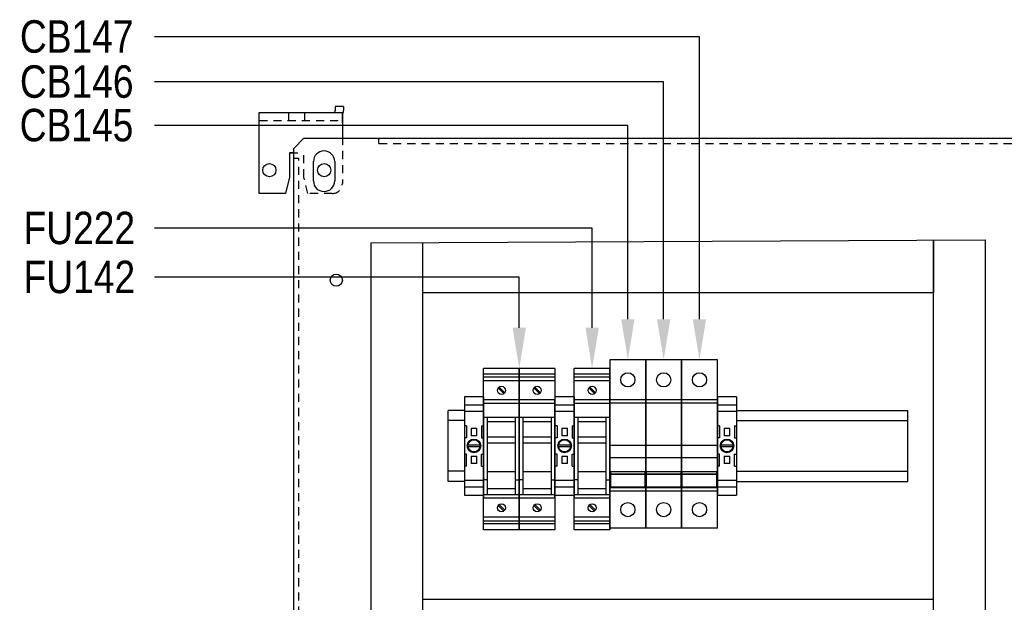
# Model space of a CAD drawing. Header units: inches. Extents: x 481 to 6166, y 980 to 4930.
# Tile 30 of 99: x 1712 to 2198, y 3310 to 3598. Entities that reach past the tile are written whole.
import ezdxf
from ezdxf import colors
from ezdxf.entities.mleader import LeaderData, LeaderLine
from ezdxf.math import Vec2, Vec3

# ---------------------------------------------------------------- set-up
doc = ezdxf.new("R2010")
doc.units = ezdxf.units.IN
doc.header["$MEASUREMENT"] = 0
doc.linetypes.add('DOT', pattern=[0.25, 0, -0.25])
doc.linetypes.add('VERDECKT', pattern=[7, 4, -3])
doc.layers.add('1', color=7, linetype='Continuous')
doc.layers.add('LV_PANEL MOUNT', color=7, linetype='Continuous')
doc.styles.get("Standard").update_dxf_attribs({"font": 'ARIALN.TTF'})

# ---------------------------------------------------------------- blocks, each defined once
blk = doc.blocks.new('SUBPANEL_FRONT')
for p, q in [((-333.5, 15.75), (-337.5, 15.75)), ((-337.5, 15.75), (-337.5, 13.75)), ((-333.5, 15.75), (-333.5, 13.75)), ((-375, 12.75), (-334, 12.75)), ((-375, -27.25), (-375, 12.75)), ((-334, 12.37), (-334, 12.75)), ((-334, 11.29), (-334, 12.37)), ((-334, 9.66), (-334, 11.29)), ((-334, 7.75), (-334, 9.66)), ((-334, 7.75), (-334, 0)), ((-358, -5), (-353, 0)), ((-353, 0), (-316, 0)), ((-316, 0), (353, 0)), ((-316, 0), (316, 0)), ((-360, -7.25), (-360, -19.25)), ((-358, -7.25), (-360, -7.25)), ((-358, -1880), (-358, -5)), ((-348.25, -21), (-348.25, -11.5)), ((-337.75, -11.5), (-337.75, -21)), ((-360, -19.25), (-362, -27.25)), ((-362, -27.25), (-375, -27.25))]:
    blk.add_line(p, q)
at = {"linetype": 'VERDECKT'}
for p, q in [((-360.5, 12.75), (-360.5, 8.75)), ((-352.5, 8.75), (-352.5, 12.75)), ((-334, 12.75), (-334, 8.75)), ((-375, 8.75), (-334, 8.75)), ((-375, 8.75), (-338.5, 8.75)), ((-334, 8.75), (-334, 8.67)), ((-334, 8.67), (-334, 8.46)), ((-334, 8.46), (-334, 8.13)), ((-334, 8.13), (-334, 7.75)), ((-334, 7.75), (-334, -22.25)), ((-316, -2.5), (-316, 0)), ((-316, -2.5), (-311, -2.5)), ((-316, -2.5), (316, -2.5)), ((-360, -7.25), (-353, -7.25)), ((-353, -19.25), (-353, -7.25)), ((-355.5, -10), (-358, -10)), ((-355.5, -1880), (-355.5, -10)), ((-351, -27.25), (-353, -19.25)), ((-339, -27.25), (-351, -27.25))]:
    blk.add_line(p, q, dxfattribs=at)
for centre, radius in [((-370, -15.75), 3.25), ((-343, -15.75), 3.25), ((-337, -70), 3)]:
    blk.add_circle(centre, radius)
for centre, radius, start, end in [((-338.5, 13.75), 1, 270, 0), ((-338.49, 13.5), 5, 333.9941, 2.866), ((-343, -11.5), 5.25, 0, 180), ((-343, -21), 5.25, 180, 0)]:
    blk.add_arc(centre, radius, start, end)
blk.add_arc((-339, -22.25), 5, 270, 0, dxfattribs=at)
blk = doc.blocks.new('TERMINAL BLOCK_PHOENIX ENS 35 N')
at = {"color": 7}
for p, q in [((0.374, 1.913), (0, 1.913)), ((0, 1.754), (0.374, 1.754)), ((0, 1.629), (0.374, 1.629)), ((0.039, 1.35), (0.039, 1.114)), ((0.335, 1.35), (0.335, 1.114)), ((0.132, 1.299), (0.132, 1.293)), ((0.132, 1.299), (0.242, 1.299)), ((0.132, 1.293), (0.132, 1.293)), ((0.132, 1.293), (0.132, 1.16)), ((0.132, 1.293), (0.132, 1.293)), ((0.132, 1.16), (0.132, 1.154)), ((0.132, 1.16), (0.132, 1.16)), ((0.242, 1.154), (0.132, 1.154)), ((0.242, 1.293), (0.242, 1.299)), ((0.242, 1.293), (0.242, 1.293)), ((0.242, 1.293), (0.242, 1.293)), ((0.242, 1.16), (0.242, 1.293)), ((0.242, 1.16), (0.242, 1.16)), ((0.242, 1.154), (0.242, 1.16)), ((0.039, 0.563), (0.039, 0.799)), ((0.335, 0.563), (0.335, 0.799)), ((0.132, 0.76), (0.132, 0.753)), ((0.132, 0.76), (0.242, 0.76)), ((0.132, 0.753), (0.132, 0.621)), ((0.132, 0.753), (0.132, 0.753)), ((0.132, 0.621), (0.132, 0.621)), ((0.132, 0.621), (0.132, 0.621)), ((0.132, 0.621), (0.132, 0.614)), ((0.242, 0.614), (0.132, 0.614)), ((0.242, 0.753), (0.242, 0.76)), ((0.242, 0.621), (0.242, 0.753)), ((0.242, 0.753), (0.242, 0.753)), ((0.242, 0.621), (0.242, 0.621)), ((0.242, 0.621), (0.242, 0.621)), ((0.242, 0.614), (0.242, 0.621)), ((0.374, 0.285), (0, 0.285)), ((0.374, 0.159), (0, 0.159)), ((0, 0), (0.374, 0))]:
    blk.add_line(p, q, dxfattribs=at)
at = {"layer": '1', "color": 7}
for p, q in [((0, 1.913), (0, 0)), ((0.374, 1.913), (0.374, 0)), ((0.039, 1.35), (0, 1.35)), ((0.335, 1.35), (0.374, 1.35)), ((0.039, 1.114), (0, 1.114)), ((0.071, 0.976), (0.303, 0.976)), ((0.335, 1.114), (0.374, 1.114)), ((0.039, 0.799), (0, 0.799)), ((0.303, 0.937), (0.071, 0.937)), ((0.335, 0.799), (0.374, 0.799)), ((0.039, 0.563), (0, 0.563)), ((0.335, 0.563), (0.374, 0.563))]:
    blk.add_line(p, q, dxfattribs=at)
for radius in [0.132, 0.118]:
    blk.add_circle((0.187, 0.957), radius, dxfattribs=at)
at = {"layer": '1', "color": 7, "linetype": 'DOT'}
blk.add_point((0, 1.655), dxfattribs=at)
blk = doc.blocks.new('UMBW-1 1P')
at = {"linetype": 'Continuous'}
for p, q in [((45.38, -31.94), (63.03, -31.94)), ((63.03, -114.98), (63.03, -31.94)), ((45.38, -50.14), (63.03, -50.14)), ((45.38, -51.78), (63.03, -51.78)), ((45.38, -66.57), (63.03, -66.57)), ((45.38, -72.64), (63.03, -72.64)), ((45.38, -93.49), (63.03, -93.49)), ((45.38, -95.14), (63.03, -95.14)), ((45.38, -114.98), (63.03, -114.98))]:
    blk.add_line(p, q, dxfattribs=at)
blk.add_lwpolyline([(45.38, -31.94), (45.38, -114.98)], dxfattribs=at)
for points in [[(45.76, -52.1), (62.65, -52.1), (62.65, -58.5), (45.76, -58.5)], [(45.76, -58.5), (62.65, -58.5), (62.65, -59.87), (45.76, -59.87)]]:
    blk.add_lwpolyline(points, close=True, dxfattribs=at)
for centre in [(54.2, -41.04), (54.2, -105.06)]:
    blk.add_circle(centre, 3.5, dxfattribs=at)

msp = doc.modelspace()

# ---------------------------------------------------------------- linework, layer by layer
at = {"layer": 'LV_PANEL MOUNT'}
for p, q in [((2162.938, 3489.023), (2162.938, 3463.02)), ((1958.653, 3425.737), (1941.053, 3425.737)), ((1941.053, 3346.138), (1941.053, 3425.737)), ((1958.653, 3422.811), (1941.053, 3422.811)), ((1976.253, 3425.737), (1958.653, 3425.737)), ((1958.653, 3346.138), (1958.653, 3425.737)), ((1958.653, 3425.737), (1958.653, 3346.138)), ((1976.253, 3422.811), (1958.653, 3422.811)), ((1976.253, 3425.737), (1976.253, 3346.138)), ((2003.353, 3425.737), (1985.753, 3425.737)), ((1985.753, 3346.138), (1985.753, 3425.737)), ((2003.353, 3422.811), (1985.753, 3422.811)), ((2003.353, 3425.737), (2003.353, 3346.138)), ((2003.353, 3346.138), (2003.353, 3425.737)), ((2003.353, 3425.737), (2003.353, 3346.138)), ((1958.653, 3421.466), (1941.053, 3421.466)), ((1958.653, 3419.558), (1941.053, 3419.558)), ((1976.253, 3421.466), (1958.653, 3421.466)), ((1976.253, 3419.558), (1958.653, 3419.558)), ((2003.353, 3421.466), (1985.753, 3421.466)), ((2003.353, 3419.558), (1985.753, 3419.558)), ((1948.243, 3416.084), (1951.039, 3413.287)), ((1951.463, 3413.712), (1948.667, 3416.508)), ((1965.843, 3416.084), (1968.639, 3413.287)), ((1969.063, 3413.712), (1966.267, 3416.508)), ((1992.943, 3416.084), (1995.739, 3413.287)), ((1996.163, 3413.712), (1993.367, 3416.508)), ((1958.653, 3410.237), (1941.053, 3410.237)), ((1941.053, 3410.237), (1941.053, 3361.638)), ((1958.653, 3408.437), (1941.053, 3408.437)), ((1976.253, 3410.237), (1958.653, 3410.237)), ((1976.253, 3408.437), (1958.653, 3408.437)), ((1976.253, 3410.237), (1976.253, 3361.638)), ((1976.253, 3361.638), (1976.253, 3410.237)), ((2003.353, 3410.237), (1985.753, 3410.237)), ((1985.753, 3410.237), (1985.753, 3361.638)), ((2003.353, 3408.437), (1985.753, 3408.437)), ((2003.353, 3410.237), (2003.353, 3361.638)), ((2003.353, 3361.638), (2003.353, 3410.237)), ((1931.553, 3404.975), (1923.627, 3404.975)), ((1923.627, 3369.975), (1923.627, 3404.975)), ((1976.253, 3368.437), (1976.253, 3403.437)), ((2003.353, 3368.437), (2003.353, 3403.437)), ((2065.803, 3404.975), (2150.238, 3404.975)), ((2150.238, 3369.975), (2150.238, 3404.975)), ((1931.553, 3399.975), (1923.627, 3399.975)), ((1958.653, 3401.437), (1941.053, 3401.437)), ((1942.853, 3401.437), (1942.853, 3363.438)), ((1956.853, 3399.368), (1942.853, 3399.368)), ((1956.853, 3363.438), (1956.853, 3401.437)), ((1976.253, 3401.437), (1958.653, 3401.437)), ((1960.453, 3401.437), (1960.453, 3363.438)), ((1974.453, 3399.368), (1960.453, 3399.368)), ((1974.453, 3363.438), (1974.453, 3401.437)), ((2003.353, 3401.437), (1985.753, 3401.437)), ((1987.553, 3401.437), (1987.553, 3363.438)), ((2001.553, 3399.368), (1987.553, 3399.368)), ((2001.553, 3363.438), (2001.553, 3401.437)), ((2065.803, 3399.975), (2150.238, 3399.975)), ((1956.853, 3391.782), (1942.853, 3391.782)), ((1956.853, 3388.822), (1942.853, 3388.822)), ((1974.453, 3391.782), (1960.453, 3391.782)), ((1974.453, 3388.822), (1960.453, 3388.822)), ((2001.553, 3391.782), (1987.553, 3391.782)), ((2001.553, 3388.822), (1987.553, 3388.822)), ((1931.553, 3374.975), (1923.627, 3374.975)), ((1956.853, 3374.629), (1942.853, 3374.629)), ((1974.453, 3374.629), (1960.453, 3374.629)), ((2001.553, 3374.629), (1987.553, 3374.629)), ((2065.803, 3374.975), (2150.238, 3374.975)), ((1931.553, 3369.975), (1923.627, 3369.975)), ((1942.853, 3370.704), (1941.053, 3370.704)), ((1956.853, 3370.704), (1958.653, 3370.704)), ((1960.453, 3370.704), (1958.653, 3370.704)), ((1974.453, 3370.704), (1976.253, 3370.704)), ((1987.553, 3370.704), (1985.753, 3370.704)), ((2001.553, 3370.704), (2003.353, 3370.704)), ((2065.803, 3369.975), (2150.238, 3369.975)), ((1956.853, 3366.261), (1942.853, 3366.261)), ((1974.453, 3366.261), (1960.453, 3366.261)), ((2001.553, 3366.261), (1987.553, 3366.261)), ((1958.653, 3363.438), (1941.053, 3363.438)), ((1958.653, 3361.638), (1941.053, 3361.638)), ((1976.253, 3363.438), (1958.653, 3363.438)), ((1976.253, 3361.638), (1958.653, 3361.638)), ((2003.353, 3363.438), (1985.753, 3363.438)), ((2003.353, 3361.638), (1985.753, 3361.638)), ((1948.243, 3358.163), (1951.039, 3355.367)), ((1951.463, 3355.791), (1948.667, 3358.588)), ((1965.843, 3358.163), (1968.639, 3355.367)), ((1969.063, 3355.791), (1966.267, 3358.588)), ((1992.943, 3358.163), (1995.739, 3355.367)), ((1996.163, 3355.791), (1993.367, 3358.588)), ((1958.653, 3352.317), (1941.053, 3352.317)), ((1958.653, 3350.409), (1941.053, 3350.409)), ((1976.253, 3352.317), (1958.653, 3352.317)), ((1976.253, 3350.409), (1958.653, 3350.409)), ((2003.353, 3352.317), (1985.753, 3352.317)), ((2003.353, 3350.409), (1985.753, 3350.409)), ((1958.653, 3349), (1941.053, 3349)), ((1958.653, 3346.138), (1941.053, 3346.138)), ((1976.253, 3349), (1958.653, 3349)), ((1976.253, 3346.138), (1958.653, 3346.138)), ((2003.353, 3349), (1985.753, 3349)), ((2003.353, 3346.138), (1985.753, 3346.138))]:
    msp.add_line(p, q, dxfattribs=at)
at = {"layer": 'LV_PANEL MOUNT', "color": 7, "linetype": 'Continuous', "lineweight": 15}
for p, q in [((1976.253, 3410.696), (1976.253, 3393.056)), ((2003.353, 3410.696), (2003.353, 3393.056)), ((1976.253, 3406.251), (1976.253, 3405.489)), ((1976.253, 3405.489), (1976.253, 3405.322)), ((2003.353, 3406.251), (2003.353, 3405.489)), ((2003.353, 3405.489), (2003.353, 3405.322)), ((1976.253, 3393.056), (1976.253, 3387.976)), ((2003.353, 3393.056), (2003.353, 3387.976)), ((1976.253, 3387.976), (1976.253, 3383.899)), ((1976.253, 3383.899), (1976.253, 3383.262)), ((2003.353, 3387.976), (2003.353, 3383.899)), ((2003.353, 3383.899), (2003.353, 3383.262)), ((1976.253, 3383.262), (1976.253, 3380.984)), ((1976.253, 3380.984), (1976.253, 3380.64)), ((1976.253, 3380.64), (1976.253, 3376.266)), ((2003.353, 3383.262), (2003.353, 3380.984)), ((2003.353, 3380.984), (2003.353, 3380.64)), ((2003.353, 3380.64), (2003.353, 3376.266)), ((1976.253, 3376.266), (1976.253, 3375.975)), ((1976.253, 3375.975), (1976.253, 3373.104)), ((2003.353, 3376.266), (2003.353, 3375.975)), ((2003.353, 3375.975), (2003.353, 3373.104)), ((1976.253, 3371.538), (1976.253, 3373.045)), ((1976.253, 3369.394), (1976.253, 3371.538)), ((1976.253, 3367.965), (1976.253, 3369.394)), ((2003.353, 3371.538), (2003.353, 3373.045)), ((2003.353, 3369.394), (2003.353, 3371.538)), ((2003.353, 3367.965), (2003.353, 3369.394)), ((1976.253, 3367.965), (1976.253, 3366.754)), ((1976.253, 3365.738), (1976.253, 3366.754)), ((2003.353, 3367.965), (2003.353, 3366.754)), ((2003.353, 3365.738), (2003.353, 3366.754))]:
    msp.add_line(p, q, dxfattribs=at)
at = {"layer": 'LV_PANEL MOUNT'}
for points in [[(1885.527, 3487.709), (2188.338, 3489.132)], [(1885.527, 3487.709), (1885.527, 2622.77)], [(1910.927, 3487.817), (1910.927, 2622.77)], [(2162.938, 2622.77), (2162.938, 3489.023)], [(2188.338, 3489.132), (2188.338, 2622.77)], [(2162.938, 3463.02), (1910.927, 3463.02)], [(1910.927, 3311.89), (2162.938, 3311.89)]]:
    msp.add_lwpolyline(points, dxfattribs=at)
for centre in [(1949.853, 3414.898), (1967.453, 3414.898), (1994.553, 3414.898), (1949.853, 3356.977), (1967.453, 3356.977), (1994.553, 3356.977)]:
    msp.add_circle(centre, 2, dxfattribs=at)
for p in [(1958.653, 3368.438), (1976.253, 3368.438), (1976.253, 3368.2), (2003.353, 3368.438), (2003.353, 3368.438), (2003.353, 3368.2)]:
    msp.add_point(p, dxfattribs=at)

# ---------------------------------------------------------------- block references
msp.add_blockref('SUBPANEL_FRONT', (2205.427, 3539.22))
at = {"layer": 'LV_PANEL MOUNT', "linetype": 'Continuous', "rotation": 180}
for p in [(2066.38, 3315.016), (2084.03, 3315.016), (2101.68, 3315.016)]:
    msp.add_blockref('UMBW-1 1P', p, dxfattribs=at)
at = {"layer": 'LV_PANEL MOUNT', "xscale": 25.40000000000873, "yscale": 25.40000000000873, "zscale": 25.40000000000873}
for p in [(1931.553, 3363.175), (1976.253, 3363.175), (2056.303, 3363.175)]:
    msp.add_blockref('TERMINAL BLOCK_PHOENIX ENS 35 N', p, dxfattribs=at)

# ---------------------------------------------------------------- leaders
at = {"layer": 'LV_PANEL MOUNT'}
ml = msp.add_multileader_mtext('Standard', dxfattribs=at)
ml.set_content('CB147', color=256)
ml.set_leader_properties()
ml.build(insert=Vec2(0, 0))
ml.multileader.update_dxf_attribs({"dogleg_length": 20.758, "arrow_head_size": 20})
ctx = ml.context
ctx.base_point, ctx.char_height, ctx.arrow_head_size, ctx.landing_gap_size, ctx.plane_origin = Vec3(1700.441, 3589.297), 16, 20, 12, Vec3(1854.407, 3446.525)
ctx.attachment_type = 2
notes = []
notes.append((ctx, [(0, (1, 1, 0), (2047.478, 3589.297), (-1, 0), 268.751, [(0, [(2047.478, 3430.001)], 0, [])])]))
ctx.mtext.insert, ctx.mtext.rotation, ctx.mtext.flow_direction = Vec3(1712.441, 3597.433), 6.2831853, 5
ml = msp.add_multileader_mtext('Standard', dxfattribs=at)
ml.set_content('CB146', color=256)
ml.set_leader_properties()
ml.build(insert=Vec2(0, 0))
ml.multileader.update_dxf_attribs({"dogleg_length": 20.758, "arrow_head_size": 20})
ctx = ml.context
ctx.base_point, ctx.char_height, ctx.arrow_head_size, ctx.landing_gap_size, ctx.plane_origin = Vec3(1700.441, 3567.075), 16, 20, 12, Vec3(1836.757, 3446.525)
ctx.attachment_type = 2
notes.append((ctx, [(0, (1, 1, 0), (2029.828, 3567.075), (-1, 0), 251.101, [(0, [(2029.828, 3430.001)], 0, [])])]))
ctx.mtext.insert, ctx.mtext.rotation, ctx.mtext.flow_direction = Vec3(1712.441, 3575.212), 6.2831853, 5
ml = msp.add_multileader_mtext('Standard', dxfattribs=at)
ml.set_content('CB145', color=256)
ml.set_leader_properties()
ml.build(insert=Vec2(0, 0))
ml.multileader.update_dxf_attribs({"dogleg_length": 20.758, "arrow_head_size": 20})
ctx = ml.context
ctx.base_point, ctx.char_height, ctx.arrow_head_size, ctx.landing_gap_size, ctx.plane_origin = Vec3(1700.331, 3545.594), 16, 20, 12, Vec3(1819.107, 3446.525)
ctx.attachment_type = 2
notes.append((ctx, [(0, (1, 1, 0), (2012.178, 3545.594), (-1, 0), 233.451, [(0, [(2012.178, 3430.001)], 0, [])])]))
ctx.mtext.insert, ctx.mtext.rotation, ctx.mtext.width, ctx.mtext.flow_direction = Vec3(1712.331, 3553.731), 6.2831853, 54.70077, 5
ml = msp.add_multileader_mtext('Standard', dxfattribs=at)
ml.set_content('FU222', color=256)
ml.set_leader_properties()
ml.build(insert=Vec2(0, 0))
ml.multileader.update_dxf_attribs({"dogleg_length": 20.758, "arrow_head_size": 20})
ctx = ml.context
ctx.base_point, ctx.char_height, ctx.arrow_head_size, ctx.landing_gap_size, ctx.plane_origin = Vec3(1702.231, 3494.863), 16, 20, 12, Vec3(1801.482, 3442.262)
ctx.attachment_type = 2
notes.append((ctx, [(0, (1, 1, 0), (1994.553, 3494.863), (-1, 0), 215.826, [(0, [(1994.553, 3425.737)], 0, [])])]))
ctx.mtext.insert, ctx.mtext.rotation, ctx.mtext.flow_direction = Vec3(1714.231, 3502.999), 6.2831853, 5
ml = msp.add_multileader_mtext('Standard', dxfattribs=at)
ml.set_content('FU142', color=256)
ml.set_leader_properties()
ml.build(insert=Vec2(0, 0))
ml.multileader.update_dxf_attribs({"dogleg_length": 20.758, "arrow_head_size": 20})
ctx = ml.context
ctx.base_point, ctx.char_height, ctx.arrow_head_size, ctx.landing_gap_size, ctx.plane_origin = Vec3(1702.256, 3470.712), 16, 20, 12, Vec3(1765.5, 3451.605)
ctx.attachment_type = 2
notes.append((ctx, [(0, (1, 1, 0), (1958.571, 3470.712), (-1, 0), 179.819, [(0, [(1958.653, 3425.737)], 0, [])])]))
ctx.mtext.insert, ctx.mtext.rotation, ctx.mtext.flow_direction = Vec3(1714.256, 3478.848), 6.2831853, 5
for ctx, leaders in notes:
    for number, flags, end, landing, length, lines in leaders:
        leader = LeaderData()
        leader.index, (leader.has_last_leader_line, leader.has_dogleg_vector, leader.attachment_direction) = number, flags
        leader.last_leader_point, leader.dogleg_vector, leader.dogleg_length = Vec3(end), Vec3(landing), length
        for number, points, colour, breaks in lines:
            line = LeaderLine()
            line.index, line.vertices, line.color, line.breaks = number, Vec3.list(points), colors.encode_raw_color(colour), breaks
            leader.lines.append(line)
        ctx.leaders.append(leader)

doc.saveas('drawing.dxf')
